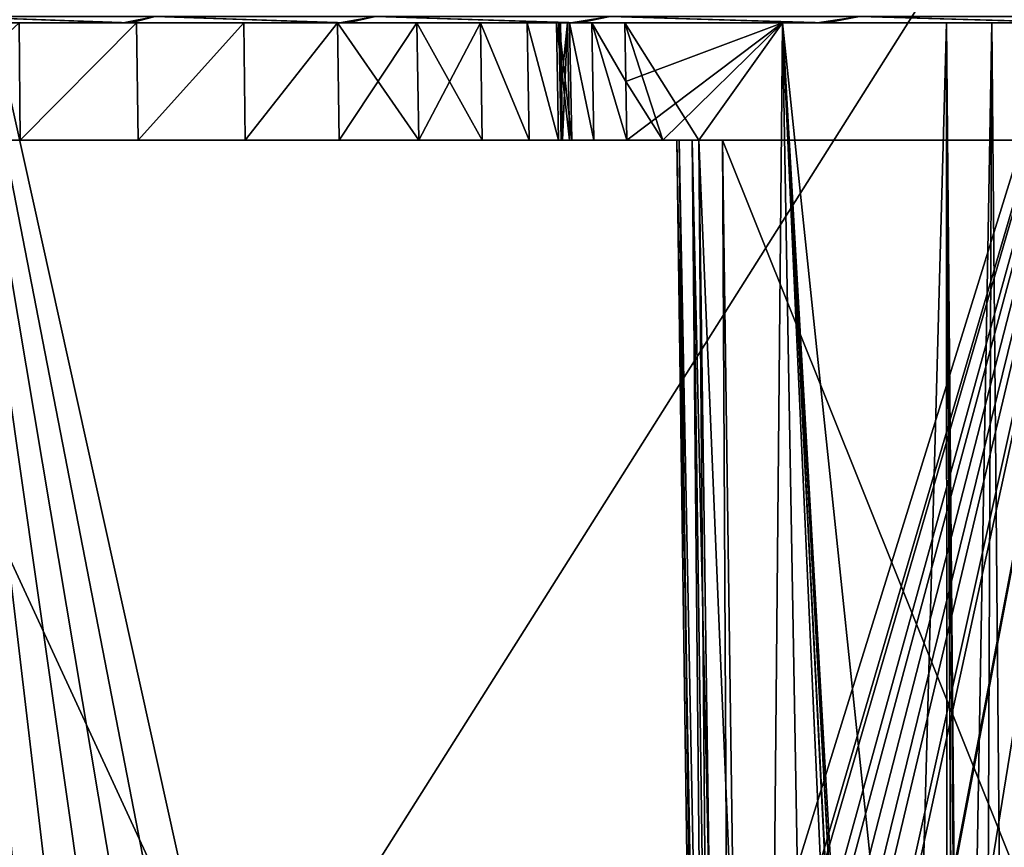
# Model space of a CAD drawing. Header units: millimetres. Extents: x -39.5 to 39.5, y -2 to 94.9.
# Tile 72 of 256: x -33.7 to -29.5, y 14.5 to 18. Entities that reach past the tile are written whole.
import ezdxf

# ---------------------------------------------------------------- set-up
doc = ezdxf.new("R2010")
doc.units = ezdxf.units.MM
doc.header["$LTSCALE"] = 65.185185
for name, color, linetype in [('213', 7, 'CONTINUOUS'), ('214', 7, 'CONTINUOUS'), ('222', 7, 'CONTINUOUS'), ('223', 7, 'CONTINUOUS'), ('290', 7, 'CONTINUOUS'), ('292', 7, 'CONTINUOUS'), ('318', 7, 'CONTINUOUS'), ('319', 7, 'CONTINUOUS'), ('450', 7, 'CONTINUOUS'), ('453', 7, 'CONTINUOUS'), ('735', 7, 'CONTINUOUS'), ('736', 7, 'CONTINUOUS'), ('737', 7, 'CONTINUOUS'), ('741', 7, 'CONTINUOUS'), ('768', 7, 'CONTINUOUS'), ('769', 7, 'CONTINUOUS'), ('770', 7, 'CONTINUOUS'), ('775', 7, 'CONTINUOUS'), ('831', 7, 'CONTINUOUS'), ('842', 7, 'CONTINUOUS')]:
    doc.layers.add(name, color=color, linetype=linetype)

msp = doc.modelspace()

# ---------------------------------------------------------------- linework, layer by layer
at = {"layer": '213', "linetype": 'Continuous'}
for points in [[(-30.9467, 17.5, 22.6609), (-30.793, 17.5, 22.8692), (-31.108, 18, 22.4538), (-30.9467, 17.5, 22.6609)], [(-31.108, 18, 22.4538), (-30.793, 17.5, 22.8692), (-30.4371, 18, 23.3552), (-31.108, 18, 22.4538)], [(-31.1034, 17.75, 22.4526), (-30.9467, 17.5, 22.6609), (-31.108, 18, 22.4538), (-31.1034, 17.75, 22.4526)], [(-30.4371, 18, 23.3552), (-30.793, 17.5, 22.8692), (-30.1635, 2.4394, 23.2654), (-30.4371, 18, 23.3552)], [(-29.74, 18, 24.2366), (-30.4371, 18, 23.3552), (-29.6737, 10.7311, 24.117), (-29.74, 18, 24.2366)], [(-29.6737, 10.7311, 24.117), (-30.4371, 18, 23.3552), (-29.6074, 3.5023, 23.9986), (-29.6737, 10.7311, 24.117)], [(-29.6074, 3.5023, 23.9986), (-30.4371, 18, 23.3552), (-29.6198, 3.1404, 23.9732), (-29.6074, 3.5023, 23.9986)], [(-29.6198, 3.1404, 23.9732), (-30.4371, 18, 23.3552), (-29.6217, 3.1162, 23.9701), (-29.6198, 3.1404, 23.9732)], [(-29.6217, 3.1162, 23.9701), (-30.4371, 18, 23.3552), (-29.663, 2.7844, 23.9098), (-29.6217, 3.1162, 23.9701)], [(-29.663, 2.7844, 23.9098), (-30.4371, 18, 23.3552), (-29.6667, 2.7623, 23.9046), (-29.663, 2.7844, 23.9098)], [(-29.6667, 2.7623, 23.9046), (-30.4371, 18, 23.3552), (-29.734, 2.4394, 23.8118), (-29.6667, 2.7623, 23.9046)], [(-29.734, 2.4394, 23.8118), (-30.4371, 18, 23.3552), (-30.1635, 2.4394, 23.2654), (-29.734, 2.4394, 23.8118)], [(-31.0989, 17.5, 22.4515), (-30.9467, 17.5, 22.6609), (-31.1034, 17.75, 22.4526), (-31.0989, 17.5, 22.4515)], [(-30.793, 17.5, 22.8692), (-30.5831, 2.4394, 22.711), (-30.1635, 2.4394, 23.2654), (-30.793, 17.5, 22.8692)]]:
    msp.add_3dface(points, dxfattribs=at)
at = {"layer": '214', "linetype": 'Continuous'}
for points in [[(-33.6847, 18, 16.7541), (-34.2232, 17.5, 16.4677), (-33.6794, 17.5, 16.7469), (-33.6847, 18, 16.7541)], [(-33.1849, 18, 17.0969), (-33.6847, 18, 16.7541), (-33.6794, 17.5, 16.7469), (-33.1849, 18, 17.0969)], [(-33.1778, 17.5, 17.0914), (-33.1849, 18, 17.0969), (-33.6794, 17.5, 16.7469), (-33.1778, 17.5, 17.0914)], [(-32.729, 18, 17.5036), (-33.1849, 18, 17.0969), (-33.1778, 17.5, 17.0914), (-32.729, 18, 17.5036)], [(-32.7227, 17.5, 17.4975), (-32.729, 18, 17.5036), (-33.1778, 17.5, 17.0914), (-32.7227, 17.5, 17.4975)], [(-32.3303, 18, 17.9632), (-32.729, 18, 17.5036), (-32.7227, 17.5, 17.4975), (-32.3303, 18, 17.9632)], [(-32.3224, 17.5, 17.9589), (-32.3303, 18, 17.9632), (-32.7227, 17.5, 17.4975), (-32.3224, 17.5, 17.9589)], [(-31.9922, 18, 18.4707), (-32.3303, 18, 17.9632), (-31.9847, 17.5, 18.4664), (-31.9922, 18, 18.4707)], [(-31.9847, 17.5, 18.4664), (-32.3303, 18, 17.9632), (-32.3224, 17.5, 17.9589), (-31.9847, 17.5, 18.4664)], [(-31.7217, 18, 19.0173), (-31.9922, 18, 18.4707), (-31.7141, 17.5, 19.0126), (-31.7217, 18, 19.0173)], [(-31.7141, 17.5, 19.0126), (-31.9922, 18, 18.4707), (-31.9847, 17.5, 18.4664), (-31.7141, 17.5, 19.0126)], [(-31.5231, 18, 19.5923), (-31.7217, 18, 19.0173), (-31.5146, 17.5, 19.59), (-31.5231, 18, 19.5923)], [(-31.5146, 17.5, 19.59), (-31.7217, 18, 19.0173), (-31.7141, 17.5, 19.0126), (-31.5146, 17.5, 19.59)], [(-31.3988, 18, 20.1905), (-31.5231, 18, 19.5923), (-31.3904, 17.5, 20.1871), (-31.3988, 18, 20.1905)], [(-31.3904, 17.5, 20.1871), (-31.5231, 18, 19.5923), (-31.5146, 17.5, 19.59), (-31.3904, 17.5, 20.1871)], [(-31.3518, 18, 20.7948), (-31.3988, 18, 20.1905), (-31.343, 17.5, 20.7937), (-31.3518, 18, 20.7948)], [(-31.343, 17.5, 20.7937), (-31.3988, 18, 20.1905), (-31.3904, 17.5, 20.1871), (-31.343, 17.5, 20.7937)], [(-31.382, 18, 21.4059), (-31.3518, 18, 20.7948), (-31.3775, 17.75, 21.4051), (-31.382, 18, 21.4059)], [(-31.3775, 17.75, 21.4051), (-31.3518, 18, 20.7948), (-31.3731, 17.5, 21.4043), (-31.3775, 17.75, 21.4051)], [(-31.3731, 17.5, 21.4043), (-31.3518, 18, 20.7948), (-31.343, 17.5, 20.7937), (-31.3731, 17.5, 21.4043)]]:
    msp.add_3dface(points, dxfattribs=at)
at = {"layer": '222', "linetype": 'Continuous'}
for points in [[(-34.2232, 17.5, -16.4677), (-33.6847, 18, -16.7541), (-33.6794, 17.5, -16.7469), (-34.2232, 17.5, -16.4677)], [(-33.6847, 18, -16.7541), (-33.1849, 18, -17.0969), (-33.6794, 17.5, -16.7469), (-33.6847, 18, -16.7541)], [(-33.6794, 17.5, -16.7469), (-33.1849, 18, -17.0969), (-33.1778, 17.5, -17.0914), (-33.6794, 17.5, -16.7469)], [(-33.1849, 18, -17.0969), (-32.729, 18, -17.5036), (-33.1778, 17.5, -17.0914), (-33.1849, 18, -17.0969)], [(-33.1778, 17.5, -17.0914), (-32.729, 18, -17.5036), (-32.7227, 17.5, -17.4975), (-33.1778, 17.5, -17.0914)], [(-32.729, 18, -17.5036), (-32.3303, 18, -17.9632), (-32.7227, 17.5, -17.4975), (-32.729, 18, -17.5036)], [(-32.7227, 17.5, -17.4975), (-32.3303, 18, -17.9632), (-32.3224, 17.5, -17.9589), (-32.7227, 17.5, -17.4975)], [(-32.3303, 18, -17.9632), (-31.9922, 18, -18.4707), (-32.3224, 17.5, -17.9589), (-32.3303, 18, -17.9632)], [(-32.3224, 17.5, -17.9589), (-31.9922, 18, -18.4707), (-31.9847, 17.5, -18.4664), (-32.3224, 17.5, -17.9589)], [(-31.9922, 18, -18.4707), (-31.7217, 18, -19.0173), (-31.9847, 17.5, -18.4664), (-31.9922, 18, -18.4707)], [(-31.9847, 17.5, -18.4664), (-31.7217, 18, -19.0173), (-31.7141, 17.5, -19.0126), (-31.9847, 17.5, -18.4664)], [(-31.7217, 18, -19.0173), (-31.5231, 18, -19.5923), (-31.5146, 17.5, -19.59), (-31.7217, 18, -19.0173)], [(-31.7141, 17.5, -19.0126), (-31.7217, 18, -19.0173), (-31.5146, 17.5, -19.59), (-31.7141, 17.5, -19.0126)], [(-31.5231, 18, -19.5923), (-31.3988, 18, -20.1905), (-31.3904, 17.5, -20.1871), (-31.5231, 18, -19.5923)], [(-31.5146, 17.5, -19.59), (-31.5231, 18, -19.5923), (-31.3904, 17.5, -20.1871), (-31.5146, 17.5, -19.59)], [(-31.3988, 18, -20.1905), (-31.3518, 18, -20.7948), (-31.343, 17.5, -20.7937), (-31.3988, 18, -20.1905)], [(-31.3904, 17.5, -20.1871), (-31.3988, 18, -20.1905), (-31.343, 17.5, -20.7937), (-31.3904, 17.5, -20.1871)], [(-31.382, 18, -21.4059), (-31.3775, 17.75, -21.4051), (-31.3518, 18, -20.7948), (-31.382, 18, -21.4059)], [(-31.3775, 17.75, -21.4051), (-31.3731, 17.5, -21.4043), (-31.3518, 18, -20.7948), (-31.3775, 17.75, -21.4051)], [(-31.3518, 18, -20.7948), (-31.3731, 17.5, -21.4043), (-31.343, 17.5, -20.7937), (-31.3518, 18, -20.7948)]]:
    msp.add_3dface(points, dxfattribs=at)
at = {"layer": '223', "linetype": 'Continuous'}
for points in [[(-31.108, 18, -22.4538), (-30.4371, 18, -23.3552), (-31.1034, 17.75, -22.4526), (-31.108, 18, -22.4538)], [(-31.1034, 17.75, -22.4526), (-30.4371, 18, -23.3552), (-31.0989, 17.5, -22.4515), (-31.1034, 17.75, -22.4526)], [(-31.0989, 17.5, -22.4515), (-30.4371, 18, -23.3552), (-30.9467, 17.5, -22.6609), (-31.0989, 17.5, -22.4515)], [(-30.4371, 18, -23.3552), (-30.793, 17.5, -22.8692), (-30.9467, 17.5, -22.6609), (-30.4371, 18, -23.3552)], [(-30.5831, 2.4394, -22.711), (-30.793, 17.5, -22.8692), (-30.4371, 18, -23.3552), (-30.5831, 2.4394, -22.711)], [(-30.1636, 2.4394, -23.2652), (-30.5831, 2.4394, -22.711), (-30.4371, 18, -23.3552), (-30.1636, 2.4394, -23.2652)], [(-29.74, 18, -24.2366), (-30.1636, 2.4394, -23.2652), (-30.4371, 18, -23.3552), (-29.74, 18, -24.2366)], [(-29.734, 2.4394, -23.8118), (-30.1636, 2.4394, -23.2652), (-29.74, 18, -24.2366), (-29.734, 2.4394, -23.8118)], [(-29.6668, 2.7614, -23.9045), (-29.734, 2.4394, -23.8118), (-29.74, 18, -24.2366), (-29.6668, 2.7614, -23.9045)], [(-29.663, 2.7843, -23.9098), (-29.6668, 2.7614, -23.9045), (-29.74, 18, -24.2366), (-29.663, 2.7843, -23.9098)], [(-29.6219, 3.1153, -23.9699), (-29.663, 2.7843, -23.9098), (-29.74, 18, -24.2366), (-29.6219, 3.1153, -23.9699)], [(-29.6199, 3.1403, -23.973), (-29.6219, 3.1153, -23.9699), (-29.74, 18, -24.2366), (-29.6199, 3.1403, -23.973)], [(-29.6737, 10.7311, -24.117), (-29.6199, 3.1403, -23.973), (-29.74, 18, -24.2366), (-29.6737, 10.7311, -24.117)]]:
    msp.add_3dface(points, dxfattribs=at)
at = {"layer": '290', "linetype": 'Continuous'}
for points in [[(-29.74, 18, 24.2366), (-29.6737, 10.7311, 24.117), (-29.5469, 18, 24.4334), (-29.74, 18, 24.2366)], [(-29.6737, 10.7311, 24.117), (-29.6074, 3.5023, 23.9986), (-29.5469, 18, 24.4334), (-29.6737, 10.7311, 24.117)], [(-29.5469, 18, 24.4334), (-29.6074, 3.5023, 23.9986), (-29.4176, 3.5009, 24.1934), (-29.5469, 18, 24.4334)], [(-29.3195, 18, 24.5924), (-29.5469, 18, 24.4334), (-29.4176, 3.5009, 24.1934), (-29.3195, 18, 24.5924)]]:
    msp.add_3dface(points, dxfattribs=at)
at = {"layer": '292', "linetype": 'Continuous'}
for points in [[(-31.388, 18, 21.6815), (-31.382, 18, 21.4059), (-31.3789, 17.5, 21.6798), (-31.388, 18, 21.6815)], [(-31.3429, 18, 21.9554), (-31.388, 18, 21.6815), (-31.3338, 17.5, 21.9535), (-31.3429, 18, 21.9554)], [(-31.388, 18, 21.6815), (-31.3789, 17.5, 21.6798), (-31.3338, 17.5, 21.9535), (-31.388, 18, 21.6815)], [(-31.382, 18, 21.4059), (-31.3775, 17.75, 21.4051), (-31.3789, 17.5, 21.6798), (-31.382, 18, 21.4059)], [(-31.2481, 18, 22.2163), (-31.3429, 18, 21.9554), (-31.239, 17.5, 22.2142), (-31.2481, 18, 22.2163)], [(-31.3429, 18, 21.9554), (-31.3338, 17.5, 21.9535), (-31.239, 17.5, 22.2142), (-31.3429, 18, 21.9554)], [(-31.0989, 17.5, 22.4515), (-31.1034, 17.75, 22.4526), (-31.2481, 18, 22.2163), (-31.0989, 17.5, 22.4515)], [(-31.0989, 17.5, 22.4515), (-31.2481, 18, 22.2163), (-31.239, 17.5, 22.2142), (-31.0989, 17.5, 22.4515)], [(-31.1034, 17.75, 22.4526), (-31.108, 18, 22.4538), (-31.2481, 18, 22.2163), (-31.1034, 17.75, 22.4526)], [(-31.3775, 17.75, 21.4051), (-31.3731, 17.5, 21.4043), (-31.3789, 17.5, 21.6798), (-31.3775, 17.75, 21.4051)]]:
    msp.add_3dface(points, dxfattribs=at)
at = {"layer": '318', "linetype": 'Continuous'}
for points in [[(-31.3731, 17.5, -21.4043), (-31.3775, 17.75, -21.4051), (-31.388, 18, -21.6815), (-31.3731, 17.5, -21.4043)], [(-31.3731, 17.5, -21.4043), (-31.388, 18, -21.6815), (-31.3789, 17.5, -21.6798), (-31.3731, 17.5, -21.4043)], [(-31.3775, 17.75, -21.4051), (-31.382, 18, -21.4059), (-31.388, 18, -21.6815), (-31.3775, 17.75, -21.4051)], [(-31.388, 18, -21.6815), (-31.3429, 18, -21.9555), (-31.3337, 17.5, -21.9536), (-31.388, 18, -21.6815)], [(-31.388, 18, -21.6815), (-31.3337, 17.5, -21.9536), (-31.3789, 17.5, -21.6798), (-31.388, 18, -21.6815)], [(-31.3429, 18, -21.9555), (-31.2481, 18, -22.2163), (-31.239, 17.5, -22.2142), (-31.3429, 18, -21.9555)], [(-31.3429, 18, -21.9555), (-31.239, 17.5, -22.2142), (-31.3337, 17.5, -21.9536), (-31.3429, 18, -21.9555)], [(-31.108, 18, -22.4538), (-31.1034, 17.75, -22.4526), (-31.2481, 18, -22.2163), (-31.108, 18, -22.4538)], [(-31.1034, 17.75, -22.4526), (-31.0989, 17.5, -22.4515), (-31.2481, 18, -22.2163), (-31.1034, 17.75, -22.4526)], [(-31.2481, 18, -22.2163), (-31.0989, 17.5, -22.4515), (-31.239, 17.5, -22.2142), (-31.2481, 18, -22.2163)]]:
    msp.add_3dface(points, dxfattribs=at)
at = {"layer": '319', "linetype": 'Continuous'}
for points in [[(-29.6737, 10.7311, -24.117), (-29.74, 18, -24.2366), (-29.547, 18, -24.4334), (-29.6737, 10.7311, -24.117)], [(-29.6074, 3.5023, -23.9986), (-29.6737, 10.7311, -24.117), (-29.547, 18, -24.4334), (-29.6074, 3.5023, -23.9986)], [(-29.6074, 3.5023, -23.9986), (-29.547, 18, -24.4334), (-29.4176, 3.5009, -24.1934), (-29.6074, 3.5023, -23.9986)], [(-29.547, 18, -24.4334), (-29.3194, 18, -24.5925), (-29.4176, 3.5009, -24.1934), (-29.547, 18, -24.4334)]]:
    msp.add_3dface(points, dxfattribs=at)
at = {"layer": '450', "linetype": 'Continuous'}
for points in [[(-33.1849, 18, -17.0969), (-33.6847, 18, -16.7541), (-34.8801, 18, -16.7643), (-33.1849, 18, -17.0969)], [(-34.094, 18, -18.3109), (-33.1849, 18, -17.0969), (-34.8801, 18, -16.7643), (-34.094, 18, -18.3109)], [(-33.6847, 18, 16.7541), (-33.1849, 18, 17.0969), (-34.8525, 18, 16.8217), (-33.6847, 18, 16.7541)], [(-33.1849, 18, 17.0969), (-32.729, 18, 17.5036), (-34.8525, 18, 16.8217), (-33.1849, 18, 17.0969)], [(-32.729, 18, 17.5036), (-32.3303, 18, 17.9632), (-34.8525, 18, 16.8217), (-32.729, 18, 17.5036)], [(-34.8525, 18, 16.8217), (-32.3303, 18, 17.9632), (-34.0639, 18, 18.3668), (-34.8525, 18, 16.8217)], [(-31.9922, 18, -18.4707), (-32.3303, 18, -17.9632), (-34.094, 18, -18.3109), (-31.9922, 18, -18.4707)], [(-33.2417, 18, -19.8164), (-31.9922, 18, -18.4707), (-34.094, 18, -18.3109), (-33.2417, 18, -19.8164)], [(-32.3303, 18, -17.9632), (-32.729, 18, -17.5036), (-34.094, 18, -18.3109), (-32.3303, 18, -17.9632)], [(-32.729, 18, -17.5036), (-33.1849, 18, -17.0969), (-34.094, 18, -18.3109), (-32.729, 18, -17.5036)], [(-32.3303, 18, 17.9632), (-31.9922, 18, 18.4707), (-34.0639, 18, 18.3668), (-32.3303, 18, 17.9632)], [(-31.9922, 18, 18.4707), (-31.7217, 18, 19.0173), (-34.0639, 18, 18.3668), (-31.9922, 18, 18.4707)], [(-31.7217, 18, 19.0173), (-31.5231, 18, 19.5923), (-34.0639, 18, 18.3668), (-31.7217, 18, 19.0173)], [(-34.0639, 18, 18.3668), (-31.5231, 18, 19.5923), (-33.2092, 18, 19.8709), (-34.0639, 18, 18.3668)], [(-31.3988, 18, -20.1905), (-31.5231, 18, -19.5923), (-33.2417, 18, -19.8164), (-31.3988, 18, -20.1905)], [(-32.3221, 18, -21.2834), (-31.3988, 18, -20.1905), (-33.2417, 18, -19.8164), (-32.3221, 18, -21.2834)], [(-31.5231, 18, -19.5923), (-31.7217, 18, -19.0173), (-33.2417, 18, -19.8164), (-31.5231, 18, -19.5923)], [(-31.7217, 18, -19.0173), (-31.9922, 18, -18.4707), (-33.2417, 18, -19.8164), (-31.7217, 18, -19.0173)], [(-31.5231, 18, 19.5923), (-31.3988, 18, 20.1905), (-33.2092, 18, 19.8709), (-31.5231, 18, 19.5923)], [(-31.3988, 18, 20.1905), (-31.3518, 18, 20.7948), (-33.2092, 18, 19.8709), (-31.3988, 18, 20.1905)], [(-33.2092, 18, 19.8709), (-31.3518, 18, 20.7948), (-32.2872, 18, 21.3364), (-33.2092, 18, 19.8709)], [(-31.382, 18, -21.4059), (-31.3518, 18, -20.7948), (-32.3221, 18, -21.2834), (-31.382, 18, -21.4059)], [(-31.388, 18, -21.6815), (-31.382, 18, -21.4059), (-32.3221, 18, -21.2834), (-31.388, 18, -21.6815)], [(-31.3518, 18, -20.7948), (-31.3988, 18, -20.1905), (-32.3221, 18, -21.2834), (-31.3518, 18, -20.7948)], [(-31.3382, 18, -22.707), (-31.388, 18, -21.6815), (-32.3221, 18, -21.2834), (-31.3382, 18, -22.707)], [(-31.2481, 18, 22.2163), (-31.108, 18, 22.4538), (-32.2872, 18, 21.3364), (-31.2481, 18, 22.2163)], [(-32.2872, 18, 21.3364), (-31.108, 18, 22.4538), (-31.3009, 18, 22.7584), (-32.2872, 18, 21.3364)], [(-31.3518, 18, 20.7948), (-31.382, 18, 21.4059), (-32.2872, 18, 21.3364), (-31.3518, 18, 20.7948)], [(-31.382, 18, 21.4059), (-31.388, 18, 21.6815), (-32.2872, 18, 21.3364), (-31.382, 18, 21.4059)], [(-31.3429, 18, 21.9554), (-31.2481, 18, 22.2163), (-32.2872, 18, 21.3364), (-31.3429, 18, 21.9554)], [(-31.388, 18, 21.6815), (-31.3429, 18, 21.9554), (-32.2872, 18, 21.3364), (-31.388, 18, 21.6815)], [(-31.3429, 18, -21.9555), (-31.388, 18, -21.6815), (-31.3382, 18, -22.707), (-31.3429, 18, -21.9555)], [(-31.2481, 18, -22.2163), (-31.3429, 18, -21.9555), (-31.3382, 18, -22.707), (-31.2481, 18, -22.2163)], [(-30.4371, 18, -23.3552), (-31.108, 18, -22.4538), (-31.3382, 18, -22.707), (-30.4371, 18, -23.3552)], [(-30.2902, 18, -24.0874), (-30.4371, 18, -23.3552), (-31.3382, 18, -22.707), (-30.2902, 18, -24.0874)], [(-31.108, 18, -22.4538), (-31.2481, 18, -22.2163), (-31.3382, 18, -22.707), (-31.108, 18, -22.4538)], [(-31.108, 18, 22.4538), (-30.4371, 18, 23.3552), (-31.3009, 18, 22.7584), (-31.108, 18, 22.4538)], [(-31.3009, 18, 22.7584), (-30.4371, 18, 23.3552), (-30.2503, 18, 24.1373), (-31.3009, 18, 22.7584)], [(-30.4371, 18, 23.3552), (-29.74, 18, 24.2366), (-30.2503, 18, 24.1373), (-30.4371, 18, 23.3552)], [(-29.74, 18, -24.2366), (-30.4371, 18, -23.3552), (-30.2902, 18, -24.0874), (-29.74, 18, -24.2366)], [(-29.1781, 18, -25.4236), (-29.74, 18, -24.2366), (-30.2902, 18, -24.0874), (-29.1781, 18, -25.4236)], [(-29.74, 18, 24.2366), (-29.5469, 18, 24.4334), (-30.2503, 18, 24.1373), (-29.74, 18, 24.2366)], [(-29.5469, 18, 24.4334), (-29.3195, 18, 24.5924), (-30.2503, 18, 24.1373), (-29.5469, 18, 24.4334)], [(-30.2503, 18, 24.1373), (-29.3195, 18, 24.5924), (-29.1358, 18, 25.472), (-30.2503, 18, 24.1373)], [(-29.547, 18, -24.4334), (-29.74, 18, -24.2366), (-29.1781, 18, -25.4236), (-29.547, 18, -24.4334)], [(-29.3194, 18, -24.5925), (-29.547, 18, -24.4334), (-29.1781, 18, -25.4236), (-29.3194, 18, -24.5925)]]:
    msp.add_3dface(points, dxfattribs=at)
at = {"layer": '453', "linetype": 'Continuous'}
for points in [[(-33.2417, 18, -19.8164), (-34.094, 18, -18.3109), (-33.977, 18.027, -18.9541), (-33.2417, 18, -19.8164)], [(-34.0639, 18, 18.3668), (-33.2092, 18, 19.8709), (-33.977, 18.027, 18.9541), (-34.0639, 18, 18.3668)], [(-33.1054, 18.027, -20.4384), (-33.2417, 18, -19.8164), (-33.977, 18.027, -18.9541), (-33.1054, 18.027, -20.4384)], [(-33.977, 18.027, 18.9541), (-33.2092, 18, 19.8709), (-33.1054, 18.027, 20.4384), (-33.977, 18.027, 18.9541)], [(-32.3221, 18, -21.2834), (-33.2417, 18, -19.8164), (-33.1054, 18.027, -20.4384), (-32.3221, 18, -21.2834)], [(-33.2092, 18, 19.8709), (-32.2872, 18, 21.3364), (-33.1054, 18.027, 20.4384), (-33.2092, 18, 19.8709)], [(-32.1689, 18.027, -21.8828), (-32.3221, 18, -21.2834), (-33.1054, 18.027, -20.4384), (-32.1689, 18.027, -21.8828)], [(-33.1054, 18.027, 20.4384), (-32.2872, 18, 21.3364), (-32.1689, 18.027, 21.8828), (-33.1054, 18.027, 20.4384)], [(-31.3382, 18, -22.707), (-32.3221, 18, -21.2834), (-32.1689, 18.027, -21.8828), (-31.3382, 18, -22.707)], [(-32.2872, 18, 21.3364), (-31.3009, 18, 22.7584), (-32.1689, 18.027, 21.8828), (-32.2872, 18, 21.3364)], [(-31.1695, 18.027, -23.2843), (-31.3382, 18, -22.707), (-32.1689, 18.027, -21.8828), (-31.1695, 18.027, -23.2843)], [(-32.1689, 18.027, 21.8828), (-31.3009, 18, 22.7584), (-31.1695, 18.027, 23.2843), (-32.1689, 18.027, 21.8828)], [(-30.2902, 18, -24.0874), (-31.3382, 18, -22.707), (-31.1695, 18.027, -23.2843), (-30.2902, 18, -24.0874)], [(-31.3009, 18, 22.7584), (-30.2503, 18, 24.1373), (-31.1695, 18.027, 23.2843), (-31.3009, 18, 22.7584)], [(-30.109, 18.027, -24.6403), (-30.2902, 18, -24.0874), (-31.1695, 18.027, -23.2843), (-30.109, 18.027, -24.6403)], [(-31.1695, 18.027, 23.2843), (-30.2503, 18, 24.1373), (-30.109, 18.027, 24.6403), (-31.1695, 18.027, 23.2843)], [(-29.1781, 18, -25.4236), (-30.2902, 18, -24.0874), (-30.109, 18.027, -24.6403), (-29.1781, 18, -25.4236)], [(-30.2503, 18, 24.1373), (-29.1358, 18, 25.472), (-30.109, 18.027, 24.6403), (-30.2503, 18, 24.1373)], [(-28.9896, 18.027, -25.948), (-29.1781, 18, -25.4236), (-30.109, 18.027, -24.6403), (-28.9896, 18.027, -25.948)], [(-30.109, 18.027, 24.6403), (-29.1358, 18, 25.472), (-28.9896, 18.027, 25.948), (-30.109, 18.027, 24.6403)]]:
    msp.add_3dface(points, dxfattribs=at)
at = {"layer": '735', "linetype": 'Continuous'}
for points in [[(-30.4835, 2.5112, -22.0143), (-24.7502, 17.5, -17.6939), (-30.6925, 17.5, -22.1717), (-30.4835, 2.5112, -22.0143)], [(-30.3259, 1.934, -21.8955), (-24.7502, 17.5, -17.6939), (-30.4835, 2.5112, -22.0143), (-30.3259, 1.934, -21.8955)], [(-30.1163, 1.3784, -21.7376), (-24.7502, 17.5, -17.6939), (-30.3259, 1.934, -21.8955), (-30.1163, 1.3784, -21.7376)], [(-29.8572, 0.8528, -21.5423), (-24.7502, 17.5, -17.6939), (-30.1163, 1.3784, -21.7376), (-29.8572, 0.8528, -21.5423)], [(-29.5519, 0.3659, -21.3123), (-24.7502, 17.5, -17.6939), (-29.8572, 0.8528, -21.5423), (-29.5519, 0.3659, -21.3123)], [(-29.2038, -0.0763, -21.05), (-24.7502, 17.5, -17.6939), (-29.5519, 0.3659, -21.3123), (-29.2038, -0.0763, -21.05)]]:
    msp.add_3dface(points, dxfattribs=at)
at = {"layer": '736', "linetype": 'Continuous'}
for points in [[(-27.6985, 17.5, -12.5873), (-34.5475, 17.5, -15.4946), (-34.4647, 17.5, -16.335), (-27.6985, 17.5, -12.5873)], [(-34.2232, 17.5, -16.4677), (-27.6985, 17.5, -12.5873), (-34.4647, 17.5, -16.335), (-34.2232, 17.5, -16.4677)], [(-34.2232, 17.5, -16.4677), (-33.6794, 17.5, -16.7469), (-27.6985, 17.5, -12.5873), (-34.2232, 17.5, -16.4677)], [(-33.6794, 17.5, -16.7469), (-33.1778, 17.5, -17.0914), (-27.6985, 17.5, -12.5873), (-33.6794, 17.5, -16.7469)], [(-33.1778, 17.5, -17.0914), (-32.7227, 17.5, -17.4975), (-27.6985, 17.5, -12.5873), (-33.1778, 17.5, -17.0914)], [(-32.7227, 17.5, -17.4975), (-32.3224, 17.5, -17.9589), (-27.6985, 17.5, -12.5873), (-32.7227, 17.5, -17.4975)], [(-32.3224, 17.5, -17.9589), (-31.9847, 17.5, -18.4664), (-27.6985, 17.5, -12.5873), (-32.3224, 17.5, -17.9589)], [(-31.9847, 17.5, -18.4664), (-31.7141, 17.5, -19.0126), (-27.6985, 17.5, -12.5873), (-31.9847, 17.5, -18.4664)], [(-31.7141, 17.5, -19.0126), (-31.5146, 17.5, -19.59), (-27.6985, 17.5, -12.5873), (-31.7141, 17.5, -19.0126)], [(-31.5146, 17.5, -19.59), (-31.3904, 17.5, -20.1871), (-27.6985, 17.5, -12.5873), (-31.5146, 17.5, -19.59)], [(-31.3904, 17.5, -20.1871), (-31.343, 17.5, -20.7937), (-27.6985, 17.5, -12.5873), (-31.3904, 17.5, -20.1871)], [(-24.7502, 17.5, -17.6939), (-31.3731, 17.5, -21.4043), (-31.3789, 17.5, -21.6798), (-24.7502, 17.5, -17.6939)], [(-31.3337, 17.5, -21.9536), (-24.7502, 17.5, -17.6939), (-31.3789, 17.5, -21.6798), (-31.3337, 17.5, -21.9536)], [(-31.343, 17.5, -20.7937), (-31.3731, 17.5, -21.4043), (-27.6985, 17.5, -12.5873), (-31.343, 17.5, -20.7937)], [(-31.3731, 17.5, -21.4043), (-24.7502, 17.5, -17.6939), (-27.6985, 17.5, -12.5873), (-31.3731, 17.5, -21.4043)], [(-31.239, 17.5, -22.2142), (-24.7502, 17.5, -17.6939), (-31.3337, 17.5, -21.9536), (-31.239, 17.5, -22.2142)], [(-31.0989, 17.5, -22.4515), (-30.6925, 17.5, -22.1717), (-31.239, 17.5, -22.2142), (-31.0989, 17.5, -22.4515)], [(-30.6925, 17.5, -22.1717), (-24.7502, 17.5, -17.6939), (-31.239, 17.5, -22.2142), (-30.6925, 17.5, -22.1717)], [(-31.0989, 17.5, -22.4515), (-30.9467, 17.5, -22.6609), (-30.8219, 17.5, -22.3165), (-31.0989, 17.5, -22.4515)], [(-30.6925, 17.5, -22.1717), (-31.0989, 17.5, -22.4515), (-30.8219, 17.5, -22.3165), (-30.6925, 17.5, -22.1717)], [(-30.9467, 17.5, -22.6609), (-30.793, 17.5, -22.8692), (-30.8763, 17.5, -22.6937), (-30.9467, 17.5, -22.6609)], [(-30.8219, 17.5, -22.3165), (-30.9467, 17.5, -22.6609), (-30.8865, 17.5, -22.4997), (-30.8219, 17.5, -22.3165)], [(-30.8865, 17.5, -22.4997), (-30.9467, 17.5, -22.6609), (-30.8763, 17.5, -22.6937), (-30.8865, 17.5, -22.4997)]]:
    msp.add_3dface(points, dxfattribs=at)
at = {"layer": '737', "linetype": 'Continuous'}
for points in [[(-27.6985, 17.5, -12.5873), (-26.238, -0.5, -11.9674), (-34.5475, 17.5, -15.4946), (-27.6985, 17.5, -12.5873)], [(-34.5475, 17.5, -15.4946), (-26.238, -0.5, -11.9674), (-34.3067, 2.5112, -15.3924), (-34.5475, 17.5, -15.4946)]]:
    msp.add_3dface(points, dxfattribs=at)
at = {"layer": '741', "linetype": 'Continuous'}
for points in [[(-28.6424, 20, -11.3899), (-34.2364, 20, -13.7644), (-29.7011, -0.5, -11.6449), (-28.6424, 20, -11.3899)], [(-29.7011, -0.5, -11.6449), (-34.2364, 20, -13.7644), (-30.2641, -0.4645, -11.8842), (-29.7011, -0.5, -11.6449)], [(-34.2364, 20, -13.7644), (-32.8464, 0.6658, -12.991), (-32.3886, 0.3305, -12.7936), (-34.2364, 20, -13.7644)], [(-32.8464, 0.6658, -12.991), (-34.2364, 20, -13.7644), (-32.9184, 0.7388, -13.0223), (-32.8464, 0.6658, -12.991)], [(-34.2364, 20, -13.7644), (-32.3886, 0.3305, -12.7936), (-31.8835, 0.0382, -12.5764), (-34.2364, 20, -13.7644)], [(-34.2364, 20, -13.7644), (-31.8835, 0.0382, -12.5764), (-31.3615, -0.1915, -12.3526), (-34.2364, 20, -13.7644)], [(-34.2364, 20, -13.7644), (-31.3615, -0.1915, -12.3526), (-30.8199, -0.3604, -12.1211), (-34.2364, 20, -13.7644)], [(-34.2364, 20, -13.7644), (-30.8199, -0.3604, -12.1211), (-30.2641, -0.4645, -11.8842), (-34.2364, 20, -13.7644)], [(-34.2364, 20, -13.7644), (-33.8272, 2.1286, -13.4212), (-33.6671, 1.7855, -13.35), (-34.2364, 20, -13.7644)], [(-34.2364, 20, -13.7644), (-33.6671, 1.7855, -13.35), (-33.5799, 1.6249, -13.3115), (-34.2364, 20, -13.7644)], [(-34.2364, 20, -13.7644), (-33.5799, 1.6249, -13.3115), (-33.4305, 1.3806, -13.2458), (-34.2364, 20, -13.7644)], [(-34.2364, 20, -13.7644), (-33.4305, 1.3806, -13.2458), (-33.2753, 1.1589, -13.1778), (-34.2364, 20, -13.7644)], [(-34.2364, 20, -13.7644), (-33.2753, 1.1589, -13.1778), (-33.157, 1.0075, -13.1261), (-34.2364, 20, -13.7644)], [(-34.2364, 20, -13.7644), (-33.157, 1.0075, -13.1261), (-32.9184, 0.7388, -13.0223), (-34.2364, 20, -13.7644)], [(-28.6424, 20, -11.3899), (-29.7011, -0.5, -11.6449), (-28.2115, 14.3853, -11.1537), (-28.6424, 20, -11.3899)]]:
    msp.add_3dface(points, dxfattribs=at)
at = {"layer": '768', "linetype": 'Continuous'}
for points in [[(-27.6985, 17.5, 12.5873), (-34.5475, 17.5, 15.4946), (-34.3067, 2.5112, 15.3924), (-27.6985, 17.5, 12.5873)], [(-34.125, 1.934, 15.3153), (-27.6985, 17.5, 12.5873), (-34.3067, 2.5112, 15.3924), (-34.125, 1.934, 15.3153)], [(-33.8835, 1.3784, 15.2127), (-27.6985, 17.5, 12.5873), (-34.125, 1.934, 15.3153), (-33.8835, 1.3784, 15.2127)], [(-33.5848, 0.8528, 15.0859), (-27.6985, 17.5, 12.5873), (-33.8835, 1.3784, 15.2127), (-33.5848, 0.8528, 15.0859)], [(-33.233, 0.3659, 14.9366), (-27.6985, 17.5, 12.5873), (-33.5848, 0.8528, 15.0859), (-33.233, 0.3659, 14.9366)], [(-32.8317, -0.0763, 14.7663), (-27.6985, 17.5, 12.5873), (-33.233, 0.3659, 14.9366), (-32.8317, -0.0763, 14.7663)], [(-32.4259, -0.4309, 14.594), (-27.6985, 17.5, 12.5873), (-32.8317, -0.0763, 14.7663), (-32.4259, -0.4309, 14.594)], [(-26.238, -0.5, 11.9674), (-27.6985, 17.5, 12.5873), (-32.4259, -0.4309, 14.594), (-26.238, -0.5, 11.9674)]]:
    msp.add_3dface(points, dxfattribs=at)
at = {"layer": '769', "linetype": 'Continuous'}
for points in [[(-34.5475, 17.5, 15.4946), (-27.6985, 17.5, 12.5873), (-34.8576, 17.5, 15.9466), (-34.5475, 17.5, 15.4946)], [(-34.8576, 17.5, 15.9466), (-27.6985, 17.5, 12.5873), (-34.6792, 17.5, 16.159), (-34.8576, 17.5, 15.9466)], [(-34.6792, 17.5, 16.159), (-27.6985, 17.5, 12.5873), (-34.4647, 17.5, 16.335), (-34.6792, 17.5, 16.159)], [(-27.6985, 17.5, 12.5873), (-34.2232, 17.5, 16.4677), (-34.4647, 17.5, 16.335), (-27.6985, 17.5, 12.5873)], [(-33.6794, 17.5, 16.7469), (-34.2232, 17.5, 16.4677), (-24.7502, 17.5, 17.6939), (-33.6794, 17.5, 16.7469)], [(-34.2232, 17.5, 16.4677), (-27.6985, 17.5, 12.5873), (-24.7502, 17.5, 17.6939), (-34.2232, 17.5, 16.4677)], [(-33.1778, 17.5, 17.0914), (-33.6794, 17.5, 16.7469), (-24.7502, 17.5, 17.6939), (-33.1778, 17.5, 17.0914)], [(-32.7227, 17.5, 17.4975), (-33.1778, 17.5, 17.0914), (-24.7502, 17.5, 17.6939), (-32.7227, 17.5, 17.4975)], [(-32.3224, 17.5, 17.9589), (-32.7227, 17.5, 17.4975), (-24.7502, 17.5, 17.6939), (-32.3224, 17.5, 17.9589)], [(-31.9847, 17.5, 18.4664), (-32.3224, 17.5, 17.9589), (-24.7502, 17.5, 17.6939), (-31.9847, 17.5, 18.4664)], [(-31.7141, 17.5, 19.0126), (-31.9847, 17.5, 18.4664), (-24.7502, 17.5, 17.6939), (-31.7141, 17.5, 19.0126)], [(-31.5146, 17.5, 19.59), (-31.7141, 17.5, 19.0126), (-24.7502, 17.5, 17.6939), (-31.5146, 17.5, 19.59)], [(-31.3904, 17.5, 20.1871), (-31.5146, 17.5, 19.59), (-24.7502, 17.5, 17.6939), (-31.3904, 17.5, 20.1871)], [(-31.343, 17.5, 20.7937), (-31.3904, 17.5, 20.1871), (-24.7502, 17.5, 17.6939), (-31.343, 17.5, 20.7937)], [(-31.3731, 17.5, 21.4043), (-24.7502, 17.5, 17.6939), (-31.3789, 17.5, 21.6798), (-31.3731, 17.5, 21.4043)], [(-24.7502, 17.5, 17.6939), (-30.6925, 17.5, 22.1717), (-31.3789, 17.5, 21.6798), (-24.7502, 17.5, 17.6939)], [(-31.3789, 17.5, 21.6798), (-30.6925, 17.5, 22.1717), (-31.3338, 17.5, 21.9535), (-31.3789, 17.5, 21.6798)], [(-31.3731, 17.5, 21.4043), (-31.343, 17.5, 20.7937), (-24.7502, 17.5, 17.6939), (-31.3731, 17.5, 21.4043)], [(-31.3338, 17.5, 21.9535), (-30.6925, 17.5, 22.1717), (-31.239, 17.5, 22.2142), (-31.3338, 17.5, 21.9535)], [(-30.6925, 17.5, 22.1717), (-31.0989, 17.5, 22.4515), (-31.239, 17.5, 22.2142), (-30.6925, 17.5, 22.1717)], [(-30.9467, 17.5, 22.6609), (-31.0989, 17.5, 22.4515), (-30.8865, 17.5, 22.4997), (-30.9467, 17.5, 22.6609)], [(-31.0989, 17.5, 22.4515), (-30.6925, 17.5, 22.1717), (-30.8219, 17.5, 22.3165), (-31.0989, 17.5, 22.4515)], [(-30.8865, 17.5, 22.4997), (-31.0989, 17.5, 22.4515), (-30.8219, 17.5, 22.3165), (-30.8865, 17.5, 22.4997)], [(-30.793, 17.5, 22.8692), (-30.9467, 17.5, 22.6609), (-30.8763, 17.5, 22.6937), (-30.793, 17.5, 22.8692)], [(-30.8763, 17.5, 22.6937), (-30.9467, 17.5, 22.6609), (-30.8865, 17.5, 22.4997), (-30.8763, 17.5, 22.6937)]]:
    msp.add_3dface(points, dxfattribs=at)
at = {"layer": '770', "linetype": 'Continuous'}
for points in [[(-24.7502, 17.5, 17.6939), (-23.4831, -0.5, 16.7391), (-30.6925, 17.5, 22.1717), (-24.7502, 17.5, 17.6939)], [(-30.6925, 17.5, 22.1717), (-23.4831, -0.5, 16.7391), (-30.4835, 2.5112, 22.0143), (-30.6925, 17.5, 22.1717)]]:
    msp.add_3dface(points, dxfattribs=at)
at = {"layer": '775', "linetype": 'Continuous'}
for points in [[(-34.2364, 20, 13.7644), (-28.6424, 20, 11.3899), (-34.1251, 11.3136, 13.6348), (-34.2364, 20, 13.7644)], [(-28.6424, 20, 11.3899), (-34.014, 2.6642, 13.5056), (-34.1251, 11.3136, 13.6348), (-28.6424, 20, 11.3899)], [(-34.014, 2.6642, 13.5056), (-28.6424, 20, 11.3899), (-33.8615, 2.2133, 13.4366), (-34.014, 2.6642, 13.5056)], [(-28.6424, 20, 11.3899), (-33.8272, 2.1286, 13.4212), (-33.8615, 2.2133, 13.4366), (-28.6424, 20, 11.3899)], [(-28.6424, 20, 11.3899), (-33.6671, 1.7855, 13.35), (-33.8272, 2.1286, 13.4212), (-28.6424, 20, 11.3899)], [(-28.6424, 20, 11.3899), (-33.5799, 1.6249, 13.3115), (-33.6671, 1.7855, 13.35), (-28.6424, 20, 11.3899)], [(-28.6424, 20, 11.3899), (-33.4305, 1.3806, 13.2458), (-33.5799, 1.6249, 13.3115), (-28.6424, 20, 11.3899)], [(-28.6424, 20, 11.3899), (-33.2753, 1.1589, 13.1778), (-33.4305, 1.3806, 13.2458), (-28.6424, 20, 11.3899)], [(-28.6424, 20, 11.3899), (-33.157, 1.0075, 13.1261), (-33.2753, 1.1589, 13.1778), (-28.6424, 20, 11.3899)], [(-28.6424, 20, 11.3899), (-32.9184, 0.7388, 13.0223), (-33.157, 1.0075, 13.1261), (-28.6424, 20, 11.3899)], [(-28.6424, 20, 11.3899), (-32.8464, 0.6658, 12.991), (-32.9184, 0.7388, 13.0223), (-28.6424, 20, 11.3899)], [(-28.6424, 20, 11.3899), (-32.3885, 0.3304, 12.7935), (-32.8464, 0.6658, 12.991), (-28.6424, 20, 11.3899)], [(-28.6424, 20, 11.3899), (-32.3742, 0.321, 12.7873), (-32.3885, 0.3304, 12.7935), (-28.6424, 20, 11.3899)], [(-28.6424, 20, 11.3899), (-31.8762, 0.0345, 12.5732), (-32.3742, 0.321, 12.7873), (-28.6424, 20, 11.3899)], [(-28.6424, 20, 11.3899), (-31.3541, -0.1943, 12.3494), (-31.8762, 0.0345, 12.5732), (-28.6424, 20, 11.3899)], [(-28.6424, 20, 11.3899), (-30.8085, -0.3632, 12.1163), (-31.3541, -0.1943, 12.3494), (-28.6424, 20, 11.3899)], [(-28.6424, 20, 11.3899), (-30.2546, -0.4657, 11.8802), (-30.8085, -0.3632, 12.1163), (-28.6424, 20, 11.3899)], [(-28.6424, 20, 11.3899), (-29.7011, -0.5, 11.6449), (-30.2546, -0.4657, 11.8802), (-28.6424, 20, 11.3899)], [(-29.7011, -0.5, 11.6449), (-28.6424, 20, 11.3899), (-28.2115, 14.3853, 11.1537), (-29.7011, -0.5, 11.6449)]]:
    msp.add_3dface(points, dxfattribs=at)
at = {"layer": '831', "linetype": 'Continuous'}
for points in [[(-30.8219, 17.5, -22.3165), (-30.8865, 17.5, -22.4997), (-30.6125, 2.4835, -22.1587), (-30.8219, 17.5, -22.3165)], [(-30.8865, 17.5, -22.4997), (-30.8763, 17.5, -22.6937), (-30.6769, 2.4603, -22.3421), (-30.8865, 17.5, -22.4997)], [(-30.8865, 17.5, -22.4997), (-30.6769, 2.4603, -22.3421), (-30.6125, 2.4835, -22.1587), (-30.8865, 17.5, -22.4997)], [(-30.8763, 17.5, -22.6937), (-30.793, 17.5, -22.8692), (-30.6663, 2.4449, -22.5363), (-30.8763, 17.5, -22.6937)], [(-30.8763, 17.5, -22.6937), (-30.6663, 2.4449, -22.5363), (-30.6769, 2.4603, -22.3421), (-30.8763, 17.5, -22.6937)], [(-30.4835, 2.5112, -22.0143), (-30.6925, 17.5, -22.1717), (-30.8219, 17.5, -22.3165), (-30.4835, 2.5112, -22.0143)], [(-30.4835, 2.5112, -22.0143), (-30.8219, 17.5, -22.3165), (-30.6125, 2.4835, -22.1587), (-30.4835, 2.5112, -22.0143)], [(-30.793, 17.5, -22.8692), (-30.5831, 2.4394, -22.711), (-30.6663, 2.4449, -22.5363), (-30.793, 17.5, -22.8692)]]:
    msp.add_3dface(points, dxfattribs=at)
at = {"layer": '842', "linetype": 'Continuous'}
for points in [[(-30.8763, 17.5, 22.6937), (-30.8865, 17.5, 22.4997), (-30.6769, 2.4603, 22.3421), (-30.8763, 17.5, 22.6937)], [(-30.8865, 17.5, 22.4997), (-30.8219, 17.5, 22.3165), (-30.6769, 2.4603, 22.3421), (-30.8865, 17.5, 22.4997)], [(-30.5831, 2.4394, 22.711), (-30.793, 17.5, 22.8692), (-30.8763, 17.5, 22.6937), (-30.5831, 2.4394, 22.711)], [(-30.5831, 2.4394, 22.711), (-30.8763, 17.5, 22.6937), (-30.6663, 2.4449, 22.5363), (-30.5831, 2.4394, 22.711)], [(-30.6663, 2.4449, 22.5363), (-30.8763, 17.5, 22.6937), (-30.6769, 2.4603, 22.3421), (-30.6663, 2.4449, 22.5363)], [(-30.8219, 17.5, 22.3165), (-30.6925, 17.5, 22.1717), (-30.6125, 2.4835, 22.1587), (-30.8219, 17.5, 22.3165)], [(-30.6769, 2.4603, 22.3421), (-30.8219, 17.5, 22.3165), (-30.6125, 2.4835, 22.1587), (-30.6769, 2.4603, 22.3421)], [(-30.6925, 17.5, 22.1717), (-30.4835, 2.5112, 22.0143), (-30.6125, 2.4835, 22.1587), (-30.6925, 17.5, 22.1717)]]:
    msp.add_3dface(points, dxfattribs=at)

doc.saveas('drawing.dxf')
